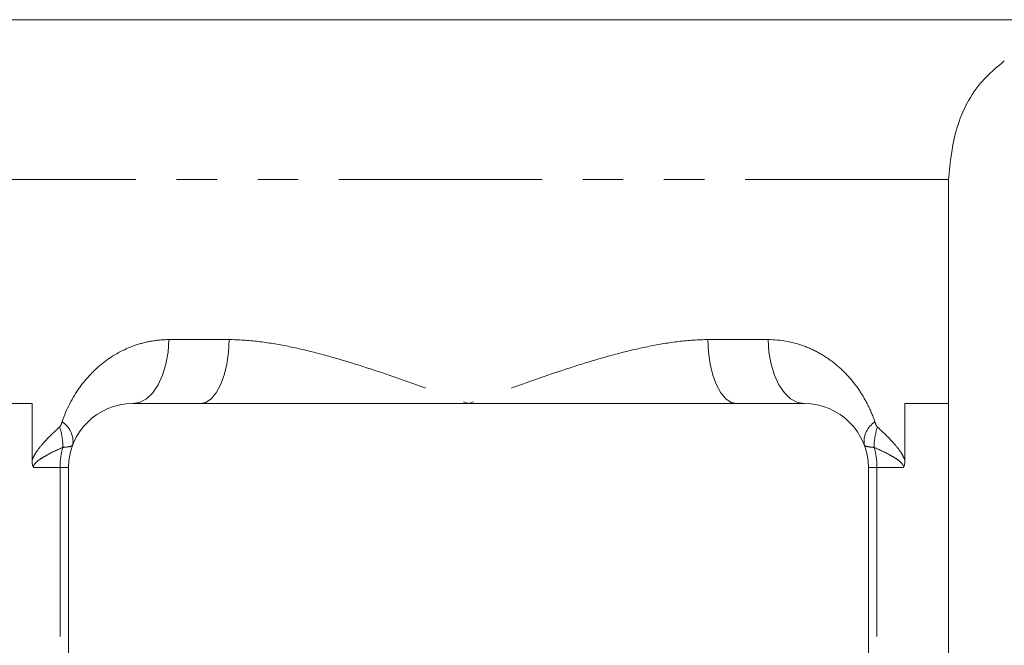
# Model space of a CAD drawing. Header units: millimetres. Extents: x -114 to 331, y -285 to 420.
# Tile 25 of 29: x -37 to -6, y 238 to 257. Entities that reach past the tile are written whole.
import ezdxf

# ---------------------------------------------------------------- set-up
doc = ezdxf.new("R2010")
doc.units = ezdxf.units.MM
doc.linetypes.add('PHANTOM', pattern=[12.7, 6.35, -1.27, 1.27, -1.27, 1.27, -1.27])

msp = doc.modelspace()

# ---------------------------------------------------------------- linework, layer by layer
at = {"color": 7, "linetype": 'Continuous', "lineweight": 15}
for p, q in [((3.939, 257.062), (-49.163, 257.062)), ((-7.612, 245.062), (-7.612, 252.062)), ((-36.254, 245.062), (-37.612, 245.062)), ((-36.254, 243.293), (-36.254, 245.062)), ((-31, 245.062), (-33.112, 245.062)), ((-22.612, 245.062), (-31, 245.062)), ((-14.223, 245.062), (-22.612, 245.062)), ((-12.112, 245.062), (-14.223, 245.062)), ((-7.612, 245.062), (-8.97, 245.062)), ((-8.97, 245.062), (-8.97, 243.293)), ((-7.612, 206.266), (-7.612, 245.062)), ((-35.112, 177.062), (-35.112, 243.062)), ((-10.112, 177.062), (-10.112, 243.062))]:
    msp.add_line(p, q, dxfattribs=at)
at = {"color": 8, "linetype": 'PHANTOM', "lineweight": 0}
for p, q in [((-7.612, 252.062), (-37.612, 252.062)), ((-31.982, 247.062), (-30.098, 247.062)), ((-15.126, 247.062), (-13.241, 247.062)), ((-35.38, 243.062), (-36.214, 243.062)), ((-35.38, 174.281), (-35.38, 243.062)), ((-35.112, 243.062), (-35.38, 243.062)), ((-9.844, 243.062), (-10.112, 243.062)), ((-9.844, 174.281), (-9.844, 243.062)), ((-9.01, 243.062), (-9.844, 243.062))]:
    msp.add_line(p, q, dxfattribs=at)
at = {"color": 8, "linetype": 'PHANTOM', "lineweight": 0, "flags": 128}
for points in [[(-33.112, 245.062), (-32.891, 245.1), (-32.679, 245.214), (-32.484, 245.399), (-32.313, 245.648), (-32.173, 245.951), (-32.068, 246.296), (-32.004, 246.672), (-31.982, 247.062)], [(-31, 245.062), (-30.824, 245.1), (-30.655, 245.214), (-30.499, 245.399), (-30.362, 245.648), (-30.25, 245.951), (-30.167, 246.296), (-30.115, 246.672), (-30.098, 247.062)], [(-15.126, 247.062), (-15.108, 246.672), (-15.057, 246.296), (-14.973, 245.951), (-14.861, 245.648), (-14.724, 245.399), (-14.568, 245.214), (-14.399, 245.1), (-14.223, 245.062)], [(-13.241, 247.062), (-13.22, 246.672), (-13.155, 246.296), (-13.051, 245.951), (-12.91, 245.648), (-12.739, 245.399), (-12.544, 245.214), (-12.332, 245.1), (-12.112, 245.062)]]:
    msp.add_lwpolyline(points, dxfattribs=at)
at = {"color": 7, "linetype": 'Continuous', "lineweight": 15}
for centre, start, end in [((-33.112, 243.062), 90, 180), ((-12.112, 243.062), 0, 90)]:
    msp.add_arc(centre, 2, start, end, dxfattribs=at)
at = {"color": 8, "linetype": 'PHANTOM', "lineweight": 0}
for centre, radius, start, end in [((-35.716, 243.865), 0.742, 353.0776, 57.3967), ((-9.507, 243.865), 0.742, 122.6033, 186.9224), ((-37.338, 243.688), 2.048, 0.1787, 18.195), ((-7.885, 243.688), 2.048, 161.805, 179.8213), ((-33.097, 243.063), 2.283, 163.9463, 180.0405), ((-12.127, 243.063), 2.283, 359.9595, 16.0537)]:
    msp.add_arc(centre, radius, start, end, dxfattribs=at)
at = {"color": 7, "linetype": 'Continuous', "lineweight": 15}
for points, knots in [([(-5.863, 255.772), (-6.106, 255.569), (-6.768, 255.018), (-7.442, 253.708), (-7.555, 252.611), (-7.612, 252.062)], [0, 0, 0, 0, 0.225109, 0.612475, 1, 1, 1, 1]), ([(-36.254, 243.293), (-36.254, 243.251), (-36.251, 243.209), (-36.239, 243.129), (-36.228, 243.092), (-36.214, 243.062)], [0, 0, 0, 0, 0.5, 0.5, 1, 1, 1, 1]), ([(-8.97, 243.293), (-8.97, 243.251), (-8.972, 243.21), (-8.985, 243.13), (-8.995, 243.092), (-9.01, 243.062)], [0, 0, 0, 0, 0.5, 0.5, 1, 1, 1, 1])]:
    msp.add_open_spline(points, degree=3, knots=knots, dxfattribs=at)
at = {"color": 8, "linetype": 'PHANTOM', "lineweight": 0}
for points, knots in [([(-35.317, 244.49), (-35.178, 244.895), (-34.994, 245.247), (-34.658, 245.717), (-34.536, 245.863), (-34.28, 246.129), (-34.145, 246.25), (-33.716, 246.58), (-33.397, 246.756), (-32.89, 246.935), (-32.716, 246.982), (-32.357, 247.045), (-32.171, 247.062), (-31.982, 247.062)], [0, 0, 0, 0, 0.25, 0.25, 0.375, 0.375, 0.5, 0.5, 0.75, 0.75, 0.875, 0.875, 1, 1, 1, 1]), ([(-30.098, 247.062), (-29.795, 247.062), (-29.489, 247.04), (-28.876, 246.967), (-28.569, 246.915), (-27.951, 246.791), (-27.641, 246.718), (-27.016, 246.555), (-26.7, 246.465), (-25.757, 246.18), (-25.13, 245.968), (-24.188, 245.636), (-23.874, 245.523), (-23.244, 245.294), (-22.931, 245.179), (-22.612, 245.062)], [0, 0, 0, 0, 0.125, 0.125, 0.25, 0.25, 0.375, 0.375, 0.5, 0.5, 0.75, 0.75, 0.875, 0.875, 1, 1, 1, 1]), ([(-15.126, 247.062), (-15.429, 247.062), (-15.735, 247.04), (-16.347, 246.967), (-16.654, 246.915), (-17.272, 246.791), (-17.583, 246.718), (-18.208, 246.555), (-18.523, 246.465), (-19.467, 246.18), (-20.093, 245.968), (-21.035, 245.636), (-21.35, 245.523), (-21.979, 245.294), (-22.293, 245.179), (-22.612, 245.062)], [0, 0, 0, 0, 0.125, 0.125, 0.25, 0.25, 0.375, 0.375, 0.5, 0.5, 0.75, 0.75, 0.875, 0.875, 1, 1, 1, 1]), ([(-13.241, 247.062), (-12.864, 247.062), (-12.507, 246.996), (-12, 246.818), (-11.835, 246.743), (-11.519, 246.571), (-11.369, 246.473), (-11.083, 246.254), (-10.947, 246.133), (-10.69, 245.866), (-10.568, 245.72), (-10.344, 245.407), (-10.242, 245.241), (-10.058, 244.884), (-9.976, 244.693), (-9.907, 244.49)], [0, 0, 0, 0, 0.25, 0.25, 0.375, 0.375, 0.5, 0.5, 0.625, 0.625, 0.75, 0.75, 0.875, 0.875, 1, 1, 1, 1]), ([(-35.393, 244.328), (-35.374, 244.345), (-35.361, 244.374), (-35.337, 244.431), (-35.327, 244.46), (-35.317, 244.49)], [0, 0, 0, 0, 0.5, 0.5, 1, 1, 1, 1]), ([(-9.907, 244.49), (-9.897, 244.46), (-9.886, 244.431), (-9.862, 244.374), (-9.85, 244.345), (-9.83, 244.328)], [0, 0, 0, 0, 0.5, 0.5, 1, 1, 1, 1]), ([(-36.254, 243.293), (-36.231, 243.356), (-36.203, 243.412), (-36.143, 243.516), (-36.111, 243.565), (-36.01, 243.704), (-35.938, 243.789), (-35.716, 244.034), (-35.557, 244.183), (-35.393, 244.328)], [0, 0, 0, 0, 0.125, 0.125, 0.25, 0.25, 0.5, 0.5, 1, 1, 1, 1]), ([(-9.83, 244.328), (-9.666, 244.183), (-9.508, 244.034), (-9.285, 243.789), (-9.213, 243.704), (-9.113, 243.565), (-9.08, 243.516), (-9.02, 243.412), (-8.992, 243.356), (-8.97, 243.293)], [0, 0, 0, 0, 0.5, 0.5, 0.75, 0.75, 0.875, 0.875, 1, 1, 1, 1]), ([(-34.98, 243.776), (-34.989, 243.751), (-35.019, 243.734), (-35.123, 243.708), (-35.196, 243.699), (-35.291, 243.695)], [0, 0, 0, 0, 0.5, 0.5, 1, 1, 1, 1]), ([(-9.933, 243.695), (-10.027, 243.699), (-10.1, 243.708), (-10.204, 243.734), (-10.234, 243.751), (-10.244, 243.776)], [0, 0, 0, 0, 0.5, 0.5, 1, 1, 1, 1]), ([(-35.291, 243.695), (-35.459, 243.62), (-35.624, 243.543), (-35.864, 243.412), (-35.943, 243.367), (-36.058, 243.285), (-36.096, 243.256), (-36.15, 243.202), (-36.167, 243.182), (-36.191, 243.145), (-36.198, 243.132), (-36.21, 243.1), (-36.214, 243.081), (-36.214, 243.062)], [0, 0, 0, 0, 0.5, 0.5, 0.75, 0.75, 0.875, 0.875, 0.9375, 0.9375, 0.96875, 0.96875, 1, 1, 1, 1]), ([(-9.01, 243.062), (-9.01, 243.081), (-9.014, 243.1), (-9.025, 243.131), (-9.033, 243.145), (-9.056, 243.182), (-9.074, 243.202), (-9.127, 243.256), (-9.165, 243.285), (-9.28, 243.367), (-9.359, 243.412), (-9.6, 243.543), (-9.765, 243.62), (-9.933, 243.695)], [0, 0, 0, 0, 0.03125, 0.03125, 0.0625, 0.0625, 0.125, 0.125, 0.25, 0.25, 0.5, 0.5, 1, 1, 1, 1])]:
    msp.add_open_spline(points, degree=3, knots=knots, dxfattribs=at)

doc.saveas('drawing.dxf')
